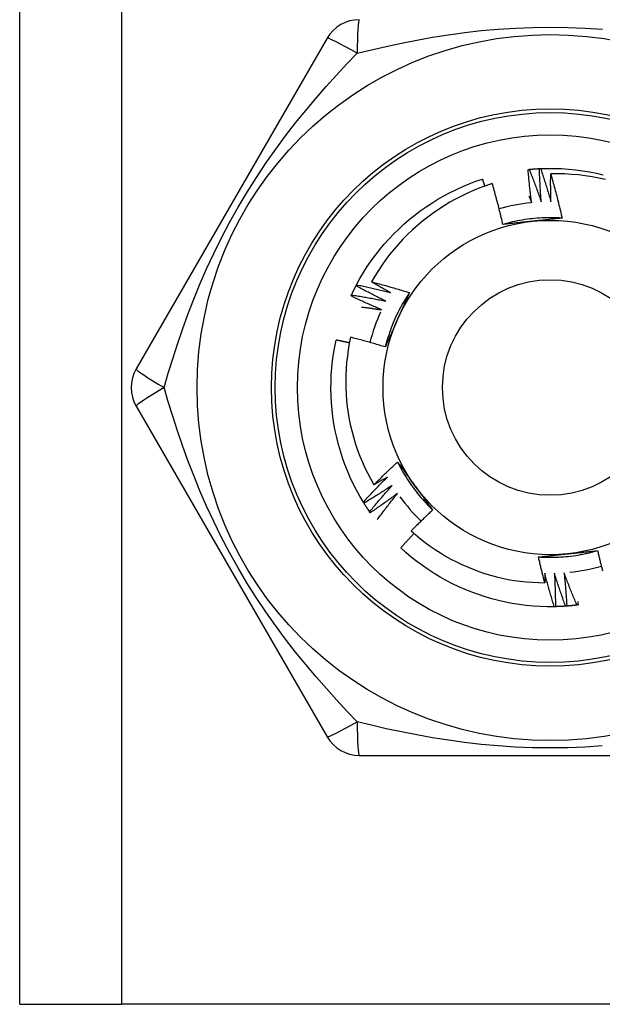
# Model space of a CAD drawing. Header units: inches. Extents: x 6 to 188, y 10 to 101.
# Tile 45 of 140: x 39.69 to 39.999, y 27.405 to 27.926. Entities that reach past the tile are written whole.
import ezdxf

# ---------------------------------------------------------------- set-up
doc = ezdxf.new("R2010")
doc.units = ezdxf.units.IN
doc.header["$MEASUREMENT"] = 0
doc.layers.add('Visible Edges(ANSI)', color=7, linetype='Continuous', lineweight=25)
doc.layers.add('Visible Tangent Edges(ANSI)', color=7, linetype='Continuous', lineweight=25)

msp = doc.modelspace()

# ---------------------------------------------------------------- linework, layer by layer
at = {"layer": 'Visible Edges(ANSI)'}
for p, q in [((39.69045, 27.40479), (39.69045, 72.34967)), ((39.85325, 27.9166), (39.7521, 27.7414)), ((39.86858, 27.78548), (39.86886, 27.78601)), ((39.7521, 27.72172), (39.85325, 27.54652)), ((39.87279, 27.67029), (39.87247, 27.6708)), ((39.8761, 27.66525), (39.87576, 27.66575)), ((39.97418, 27.61545), (39.97357, 27.61544)), ((39.8703, 27.53668), (40.0726, 27.53668)), ((39.69045, 27.40479), (39.7443, 27.40479)), ((40.1986, 27.40479), (39.7443, 27.40479))]:
    msp.add_line(p, q, dxfattribs=at)
at = {"layer": 'Visible Edges(ANSI)', "flags": 128}
for points in [[(39.95969, 27.84711), (39.95972, 27.84711), (39.95974, 27.84711), (39.95977, 27.84711), (39.95979, 27.84712), (39.95982, 27.84712), (39.95984, 27.84712), (39.95987, 27.84712), (39.95989, 27.84713), (39.95992, 27.84713), (39.95994, 27.84713), (39.95997, 27.84713), (39.95999, 27.84714), (39.96002, 27.84714), (39.96004, 27.84714), (39.96007, 27.84714), (39.96009, 27.84715), (39.96012, 27.84715), (39.96014, 27.84715), (39.96017, 27.84715), (39.96019, 27.84716), (39.96022, 27.84716), (39.96024, 27.84716), (39.96027, 27.84716), (39.96029, 27.84717)], [(39.96159, 27.82949), (39.9615, 27.83023), (39.9614, 27.83096), (39.96131, 27.83169), (39.96122, 27.83242), (39.96113, 27.83315), (39.96104, 27.83389), (39.96095, 27.83462), (39.96087, 27.83535), (39.96078, 27.83609), (39.9607, 27.83682), (39.96062, 27.83755), (39.96054, 27.83829), (39.96046, 27.83902), (39.96038, 27.83975), (39.96031, 27.84049), (39.96023, 27.84122), (39.96016, 27.84196), (39.96009, 27.84269), (39.96002, 27.84343), (39.95995, 27.84416), (39.95989, 27.8449), (39.95982, 27.84563), (39.95976, 27.84637), (39.95969, 27.84711)], [(39.96029, 27.84717), (39.96052, 27.84719), (39.96074, 27.84721), (39.96097, 27.84723), (39.96119, 27.84725), (39.96142, 27.84727), (39.96165, 27.84729), (39.96187, 27.84731), (39.9621, 27.84733), (39.96232, 27.84734), (39.96255, 27.84736), (39.96277, 27.84738), (39.963, 27.84739), (39.96322, 27.84741), (39.96345, 27.84743), (39.96367, 27.84744), (39.9639, 27.84746), (39.96413, 27.84747), (39.96435, 27.84749), (39.96458, 27.8475), (39.9648, 27.84751), (39.96503, 27.84753), (39.96525, 27.84754), (39.96548, 27.84755), (39.96571, 27.84756)], [(39.96029, 27.84717), (39.96058, 27.84645), (39.96086, 27.84574), (39.96114, 27.84502), (39.96142, 27.84431), (39.96169, 27.84359), (39.96197, 27.84287), (39.96224, 27.84216), (39.96251, 27.84144), (39.96279, 27.84072), (39.96306, 27.84), (39.96332, 27.83928), (39.96359, 27.83856), (39.96386, 27.83784), (39.96412, 27.83712), (39.96439, 27.8364), (39.96465, 27.83567), (39.96491, 27.83495), (39.96517, 27.83423), (39.96542, 27.8335), (39.96568, 27.83278), (39.96593, 27.83205), (39.96619, 27.83133), (39.96644, 27.8306), (39.96669, 27.82987)], [(39.96571, 27.84756), (39.96573, 27.84756), (39.96576, 27.84756), (39.96578, 27.84756), (39.96581, 27.84757), (39.96583, 27.84757), (39.96586, 27.84757), (39.96588, 27.84757), (39.96591, 27.84757), (39.96593, 27.84757), (39.96596, 27.84757), (39.96598, 27.84757), (39.96601, 27.84758), (39.96603, 27.84758), (39.96606, 27.84758), (39.96608, 27.84758), (39.96611, 27.84758), (39.96613, 27.84758), (39.96616, 27.84758), (39.96618, 27.84758), (39.96621, 27.84758), (39.96623, 27.84759), (39.96626, 27.84759), (39.96628, 27.84759), (39.96631, 27.84759)], [(39.96669, 27.82987), (39.96663, 27.83061), (39.96658, 27.83134), (39.96652, 27.83208), (39.96647, 27.83282), (39.96642, 27.83355), (39.96637, 27.83429), (39.96632, 27.83502), (39.96627, 27.83576), (39.96622, 27.8365), (39.96618, 27.83723), (39.96614, 27.83797), (39.96609, 27.83871), (39.96605, 27.83945), (39.96602, 27.84018), (39.96598, 27.84092), (39.96594, 27.84166), (39.96591, 27.84239), (39.96587, 27.84313), (39.96584, 27.84387), (39.96581, 27.84461), (39.96578, 27.84535), (39.96576, 27.84608), (39.96573, 27.84682), (39.96571, 27.84756)], [(39.96631, 27.84759), (39.97003, 27.84769), (39.97375, 27.84768), (39.97747, 27.84755), (39.98118, 27.84729), (39.98488, 27.84692), (39.98857, 27.84643), (39.99224, 27.84583), (39.99589, 27.8451), (39.99951, 27.84426)], [(39.96631, 27.84759), (39.96655, 27.84686), (39.9668, 27.84613), (39.96704, 27.8454), (39.96728, 27.84468), (39.96752, 27.84395), (39.96776, 27.84322), (39.96799, 27.84248), (39.96823, 27.84175), (39.96846, 27.84102), (39.9687, 27.84029), (39.96893, 27.83956), (39.96916, 27.83882), (39.96938, 27.83809), (39.96961, 27.83736), (39.96984, 27.83662), (39.97006, 27.83589), (39.97028, 27.83515), (39.9705, 27.83441), (39.97072, 27.83368), (39.97094, 27.83294), (39.97116, 27.8322), (39.97137, 27.83146), (39.97159, 27.83073), (39.9718, 27.82999)], [(39.86886, 27.78601), (39.87066, 27.78927), (39.87256, 27.79247), (39.87456, 27.79561), (39.87666, 27.79868), (39.87886, 27.80168), (39.88115, 27.80461), (39.88354, 27.80746), (39.88601, 27.81024), (39.88858, 27.81293), (39.89123, 27.81555), (39.89396, 27.81807), (39.89677, 27.82051), (39.89966, 27.82286), (39.90262, 27.82511), (39.90565, 27.82726), (39.90875, 27.82932), (39.91191, 27.83128), (39.91513, 27.83314), (39.91842, 27.83489), (39.92175, 27.83653), (39.92514, 27.83807), (39.92857, 27.8395), (39.93205, 27.84082), (39.93557, 27.84202)], [(39.93683, 27.8383), (39.93678, 27.83845), (39.93673, 27.83861), (39.93668, 27.83876), (39.93663, 27.83892), (39.93657, 27.83907), (39.93652, 27.83923), (39.93647, 27.83938), (39.93642, 27.83954), (39.93636, 27.8397), (39.93631, 27.83985), (39.93626, 27.84001), (39.93621, 27.84016), (39.93615, 27.84032), (39.9361, 27.84047), (39.93605, 27.84063), (39.936, 27.84078), (39.93594, 27.84094), (39.93589, 27.84109), (39.93584, 27.84125), (39.93578, 27.8414), (39.93573, 27.84156), (39.93568, 27.84171), (39.93563, 27.84187), (39.93557, 27.84202)], [(39.9718, 27.82999), (39.97178, 27.8306), (39.97177, 27.83122), (39.97175, 27.83183), (39.97174, 27.83245), (39.97173, 27.83306), (39.97172, 27.83368), (39.97171, 27.83429), (39.9717, 27.83491), (39.97169, 27.83552), (39.97168, 27.83614), (39.97168, 27.83676), (39.97167, 27.83737), (39.97167, 27.83799), (39.97166, 27.8386), (39.97166, 27.83922), (39.97166, 27.83983), (39.97166, 27.84045), (39.97166, 27.84106), (39.97166, 27.84168), (39.97167, 27.8423), (39.97167, 27.84291), (39.97168, 27.84353), (39.97168, 27.84414), (39.97169, 27.84476)], [(40.00073, 27.84174), (39.99716, 27.84253), (39.99357, 27.84319), (39.98995, 27.84375), (39.98632, 27.84419), (39.98268, 27.84451), (39.97902, 27.84471), (39.97536, 27.84479), (39.97169, 27.84476)], [(39.97169, 27.84476), (39.97197, 27.84379), (39.97224, 27.84282), (39.97252, 27.84185), (39.97279, 27.84088), (39.97306, 27.83991), (39.97332, 27.83893), (39.97358, 27.83796), (39.97385, 27.83699), (39.9741, 27.83601), (39.97436, 27.83504), (39.97461, 27.83406), (39.97487, 27.83309), (39.97511, 27.83211), (39.97536, 27.83113), (39.9756, 27.83015), (39.97585, 27.82917), (39.97608, 27.82819), (39.97632, 27.82721), (39.97655, 27.82623), (39.97679, 27.82525), (39.97701, 27.82427), (39.97724, 27.82328), (39.97746, 27.8223), (39.97768, 27.82132)], [(39.94074, 27.8396), (39.9374, 27.83849), (39.93409, 27.83728), (39.93082, 27.83596), (39.92759, 27.83454), (39.92441, 27.83302), (39.92128, 27.8314), (39.91821, 27.82968), (39.9152, 27.82787), (39.91225, 27.82597), (39.90935, 27.82398), (39.90653, 27.82189), (39.90377, 27.81971), (39.90107, 27.81745), (39.89845, 27.8151), (39.8959, 27.81267), (39.89343, 27.81015), (39.89104, 27.80756), (39.88874, 27.8049), (39.88652, 27.80217), (39.8844, 27.79937), (39.88236, 27.7965), (39.88042, 27.79357), (39.87857, 27.79059), (39.87682, 27.78754)], [(39.94637, 27.81797), (39.94616, 27.81887), (39.94595, 27.81978), (39.94573, 27.82069), (39.94552, 27.8216), (39.9453, 27.8225), (39.94508, 27.82341), (39.94486, 27.82431), (39.94463, 27.82522), (39.94441, 27.82612), (39.94418, 27.82703), (39.94395, 27.82793), (39.94371, 27.82883), (39.94348, 27.82973), (39.94324, 27.83063), (39.943, 27.83153), (39.94276, 27.83243), (39.94251, 27.83333), (39.94227, 27.83423), (39.94202, 27.83513), (39.94176, 27.83602), (39.94151, 27.83692), (39.94125, 27.83781), (39.941, 27.83871), (39.94074, 27.8396)], [(39.96016, 27.83301), (39.96022, 27.83286), (39.96028, 27.83271), (39.96034, 27.83257), (39.9604, 27.83242), (39.96046, 27.83228), (39.96052, 27.83213), (39.96058, 27.83198), (39.96064, 27.83184), (39.9607, 27.83169), (39.96076, 27.83155), (39.96082, 27.8314), (39.96088, 27.83125), (39.96094, 27.83111), (39.961, 27.83096), (39.96106, 27.83081), (39.96112, 27.83067), (39.96118, 27.83052), (39.96124, 27.83037), (39.9613, 27.83023), (39.96136, 27.83008), (39.96142, 27.82993), (39.96148, 27.82979), (39.96154, 27.82964), (39.96159, 27.82949)], [(39.97768, 27.82131), (39.97637, 27.82139), (39.97505, 27.82145), (39.97373, 27.82149), (39.97241, 27.82152), (39.97109, 27.82152), (39.96977, 27.8215), (39.96846, 27.82147), (39.96714, 27.82142), (39.96582, 27.82134), (39.9645, 27.82125), (39.96319, 27.82114), (39.96188, 27.82101), (39.96057, 27.82086), (39.95926, 27.82069), (39.95795, 27.8205), (39.95665, 27.8203), (39.95535, 27.82007), (39.95405, 27.81983), (39.95276, 27.81956), (39.95147, 27.81928), (39.95019, 27.81898), (39.94891, 27.81866), (39.94764, 27.81832), (39.94637, 27.81797)], [(39.97768, 27.82132), (39.97704, 27.82125), (39.9764, 27.82117), (39.97576, 27.8211), (39.97512, 27.82103), (39.97447, 27.82096), (39.97383, 27.82089), (39.97319, 27.82082), (39.97255, 27.82076), (39.9719, 27.82069), (39.97126, 27.82062), (39.97061, 27.82055), (39.96997, 27.82048), (39.96932, 27.82041), (39.96868, 27.82034), (39.96803, 27.82027), (39.96738, 27.82021), (39.96674, 27.82014), (39.96609, 27.82007), (39.96544, 27.82), (39.96479, 27.81993), (39.96414, 27.81986), (39.96349, 27.8198), (39.96284, 27.81973), (39.96219, 27.81966)], [(39.96219, 27.81966), (39.96152, 27.81959), (39.96086, 27.81952), (39.9602, 27.81945), (39.95953, 27.81938), (39.95887, 27.81931), (39.95821, 27.81924), (39.95755, 27.81917), (39.95689, 27.8191), (39.95623, 27.81903), (39.95557, 27.81896), (39.95491, 27.81889), (39.95425, 27.81882), (39.95359, 27.81875), (39.95293, 27.81868), (39.95227, 27.81861), (39.95162, 27.81854), (39.95096, 27.81847), (39.9503, 27.8184), (39.94965, 27.81833), (39.94899, 27.81825), (39.94833, 27.81818), (39.94768, 27.81811), (39.94702, 27.81804), (39.94637, 27.81797)], [(39.86618, 27.78062), (39.86627, 27.78082), (39.86637, 27.78103), (39.86646, 27.78123), (39.86656, 27.78143), (39.86666, 27.78164), (39.86676, 27.78184), (39.86685, 27.78205), (39.86695, 27.78225), (39.86705, 27.78245), (39.86715, 27.78266), (39.86725, 27.78286), (39.86735, 27.78306), (39.86745, 27.78327), (39.86755, 27.78347), (39.86765, 27.78367), (39.86775, 27.78387), (39.86786, 27.78407), (39.86796, 27.78428), (39.86806, 27.78448), (39.86816, 27.78468), (39.86827, 27.78488), (39.86837, 27.78508), (39.86848, 27.78528), (39.86858, 27.78548)], [(39.88432, 27.77735), (39.88366, 27.77768), (39.883, 27.778), (39.88233, 27.77833), (39.88167, 27.77865), (39.88101, 27.77898), (39.88035, 27.77931), (39.87969, 27.77965), (39.87903, 27.77998), (39.87838, 27.78031), (39.87772, 27.78065), (39.87706, 27.78098), (39.87641, 27.78132), (39.87575, 27.78166), (39.8751, 27.782), (39.87444, 27.78234), (39.87379, 27.78269), (39.87313, 27.78303), (39.87248, 27.78338), (39.87183, 27.78373), (39.87118, 27.78407), (39.87053, 27.78442), (39.86988, 27.78477), (39.86923, 27.78513), (39.86858, 27.78548)], [(39.86886, 27.78601), (39.86961, 27.78586), (39.87037, 27.7857), (39.87112, 27.78554), (39.87187, 27.78537), (39.87262, 27.78521), (39.87337, 27.78504), (39.87412, 27.78488), (39.87487, 27.78471), (39.87562, 27.78454), (39.87636, 27.78437), (39.87711, 27.78419), (39.87786, 27.78402), (39.87861, 27.78384), (39.87936, 27.78367), (39.8801, 27.78349), (39.88085, 27.78331), (39.8816, 27.78313), (39.88234, 27.78294), (39.88309, 27.78276), (39.88384, 27.78257), (39.88458, 27.78238), (39.88533, 27.7822), (39.88607, 27.78201), (39.88682, 27.78181)], [(39.87682, 27.78754), (39.87766, 27.78732), (39.8785, 27.7871), (39.87934, 27.78688), (39.88018, 27.78666), (39.88102, 27.78644), (39.88185, 27.78621), (39.88269, 27.78599), (39.88353, 27.78576), (39.88436, 27.78553), (39.8852, 27.78529), (39.88603, 27.78506), (39.88687, 27.78482), (39.8877, 27.78458), (39.88853, 27.78434), (39.88936, 27.7841), (39.8902, 27.78386), (39.89103, 27.78361), (39.89186, 27.78336), (39.89269, 27.78311), (39.89352, 27.78286), (39.89435, 27.78261), (39.89518, 27.78236), (39.89601, 27.7821), (39.89684, 27.78184)], [(39.88682, 27.78181), (39.8864, 27.78205), (39.88598, 27.78228), (39.88556, 27.78251), (39.88514, 27.78275), (39.88472, 27.78298), (39.8843, 27.78322), (39.88388, 27.78345), (39.88347, 27.78369), (39.88305, 27.78392), (39.88263, 27.78416), (39.88221, 27.7844), (39.8818, 27.78464), (39.88138, 27.78488), (39.88097, 27.78512), (39.88055, 27.78536), (39.88014, 27.7856), (39.87972, 27.78584), (39.87931, 27.78608), (39.87889, 27.78632), (39.87848, 27.78656), (39.87806, 27.78681), (39.87765, 27.78705), (39.87724, 27.78729), (39.87682, 27.78754)], [(39.86592, 27.78007), (39.86593, 27.78009), (39.86594, 27.78011), (39.86595, 27.78014), (39.86596, 27.78016), (39.86597, 27.78018), (39.86598, 27.78021), (39.866, 27.78023), (39.86601, 27.78025), (39.86602, 27.78027), (39.86603, 27.7803), (39.86604, 27.78032), (39.86605, 27.78034), (39.86606, 27.78037), (39.86607, 27.78039), (39.86608, 27.78041), (39.86609, 27.78043), (39.8661, 27.78046), (39.86611, 27.78048), (39.86612, 27.7805), (39.86613, 27.78053), (39.86614, 27.78055), (39.86615, 27.78057), (39.86616, 27.78059), (39.86618, 27.78062)], [(39.88206, 27.77277), (39.88138, 27.77306), (39.88071, 27.77335), (39.88003, 27.77364), (39.87935, 27.77393), (39.87867, 27.77423), (39.878, 27.77452), (39.87732, 27.77482), (39.87665, 27.77512), (39.87597, 27.77542), (39.8753, 27.77572), (39.87462, 27.77602), (39.87395, 27.77632), (39.87328, 27.77663), (39.87261, 27.77693), (39.87194, 27.77724), (39.87127, 27.77755), (39.8706, 27.77786), (39.86993, 27.77817), (39.86926, 27.77848), (39.86859, 27.7788), (39.86792, 27.77911), (39.86725, 27.77943), (39.86659, 27.77975), (39.86592, 27.78007)], [(39.86618, 27.78062), (39.86693, 27.7805), (39.86769, 27.78038), (39.86845, 27.78025), (39.86921, 27.78013), (39.86997, 27.78001), (39.87072, 27.77988), (39.87148, 27.77975), (39.87224, 27.77962), (39.87299, 27.77949), (39.87375, 27.77936), (39.87451, 27.77923), (39.87526, 27.77909), (39.87602, 27.77895), (39.87678, 27.77882), (39.87753, 27.77868), (39.87829, 27.77853), (39.87904, 27.77839), (39.8798, 27.77825), (39.88055, 27.7781), (39.88131, 27.77796), (39.88206, 27.77781), (39.88281, 27.77766), (39.88357, 27.77751), (39.88432, 27.77735)], [(39.89684, 27.78184), (39.89611, 27.78074), (39.8954, 27.77963), (39.89471, 27.7785), (39.89403, 27.77737), (39.89336, 27.77623), (39.89272, 27.77508), (39.89209, 27.77392), (39.89148, 27.77275), (39.89088, 27.77158), (39.8903, 27.77039), (39.88974, 27.7692), (39.8892, 27.768), (39.88867, 27.76679), (39.88816, 27.76557), (39.88767, 27.76434), (39.8872, 27.76311), (39.88675, 27.76187), (39.88631, 27.76063), (39.88589, 27.75938), (39.88549, 27.75812), (39.88511, 27.75686), (39.88475, 27.75559), (39.8844, 27.75432), (39.88408, 27.75304)], [(39.89684, 27.78184), (39.89658, 27.78125), (39.89632, 27.78066), (39.89606, 27.78007), (39.8958, 27.77947), (39.89554, 27.77888), (39.89528, 27.77829), (39.89501, 27.7777), (39.89475, 27.77711), (39.89449, 27.77652), (39.89423, 27.77592), (39.89397, 27.77533), (39.8937, 27.77474), (39.89344, 27.77415), (39.89318, 27.77355), (39.89291, 27.77296), (39.89265, 27.77236), (39.89238, 27.77177), (39.89212, 27.77117), (39.89185, 27.77058), (39.89159, 27.76998), (39.89132, 27.76939), (39.89106, 27.76879), (39.89079, 27.76819), (39.89052, 27.76759)], [(39.87147, 27.77422), (39.87192, 27.77416), (39.87236, 27.77411), (39.8728, 27.77405), (39.87324, 27.77399), (39.87368, 27.77394), (39.87412, 27.77388), (39.87457, 27.77382), (39.87501, 27.77376), (39.87545, 27.77371), (39.87589, 27.77365), (39.87633, 27.77359), (39.87677, 27.77353), (39.87721, 27.77347), (39.87765, 27.77341), (39.8781, 27.77334), (39.87854, 27.77328), (39.87898, 27.77322), (39.87942, 27.77316), (39.87986, 27.77309), (39.8803, 27.77303), (39.88074, 27.77297), (39.88118, 27.7729), (39.88162, 27.77283), (39.88206, 27.77277)], [(39.89052, 27.76759), (39.89025, 27.76698), (39.88998, 27.76637), (39.88971, 27.76576), (39.88944, 27.76515), (39.88917, 27.76454), (39.8889, 27.76393), (39.88863, 27.76333), (39.88836, 27.76272), (39.88809, 27.76211), (39.88782, 27.76151), (39.88755, 27.7609), (39.88728, 27.76029), (39.88701, 27.75969), (39.88674, 27.75908), (39.88648, 27.75848), (39.88621, 27.75787), (39.88594, 27.75727), (39.88567, 27.75667), (39.88541, 27.75606), (39.88514, 27.75546), (39.88487, 27.75485), (39.88461, 27.75425), (39.88434, 27.75365), (39.88408, 27.75304)], [(39.86571, 27.75819), (39.86503, 27.75489), (39.86445, 27.75157), (39.86398, 27.74823), (39.86361, 27.74487), (39.86335, 27.74151), (39.86319, 27.73813), (39.86313, 27.73475), (39.86318, 27.73136), (39.86334, 27.72798), (39.8636, 27.72462), (39.86397, 27.72126), (39.86444, 27.71792), (39.86502, 27.7146), (39.8657, 27.7113), (39.86648, 27.70802), (39.86736, 27.70477), (39.86835, 27.70154), (39.86944, 27.69834), (39.87063, 27.69518), (39.87192, 27.69205), (39.87331, 27.68896), (39.87479, 27.68593), (39.87637, 27.68294), (39.87804, 27.68001)], [(39.88408, 27.75304), (39.88332, 27.75328), (39.88256, 27.75351), (39.8818, 27.75374), (39.88103, 27.75397), (39.88027, 27.75419), (39.87951, 27.75442), (39.87875, 27.75464), (39.87798, 27.75487), (39.87722, 27.75509), (39.87645, 27.7553), (39.87569, 27.75552), (39.87492, 27.75574), (39.87416, 27.75595), (39.87339, 27.75616), (39.87263, 27.75637), (39.87186, 27.75658), (39.87109, 27.75679), (39.87032, 27.757), (39.86956, 27.7572), (39.86879, 27.7574), (39.86802, 27.7576), (39.86725, 27.7578), (39.86648, 27.758), (39.86571, 27.75819)], [(39.87247, 27.6708), (39.87057, 27.674), (39.86878, 27.67726), (39.86709, 27.68058), (39.86552, 27.68395), (39.86405, 27.68736), (39.86268, 27.69083), (39.86144, 27.69433), (39.8603, 27.69787), (39.85928, 27.70145), (39.85837, 27.70506), (39.85758, 27.70869), (39.85691, 27.71235), (39.85635, 27.71603), (39.85591, 27.71972), (39.85559, 27.72343), (39.85539, 27.72714), (39.85531, 27.73086), (39.85535, 27.73458), (39.8555, 27.7383), (39.85578, 27.74201), (39.85617, 27.74571), (39.85668, 27.74939), (39.85731, 27.75306), (39.85806, 27.7567)], [(39.86509, 27.7552), (39.8648, 27.75527), (39.86451, 27.75533), (39.86421, 27.7554), (39.86392, 27.75546), (39.86363, 27.75553), (39.86334, 27.75559), (39.86304, 27.75566), (39.86275, 27.75572), (39.86246, 27.75578), (39.86216, 27.75585), (39.86187, 27.75591), (39.86158, 27.75597), (39.86129, 27.75603), (39.86099, 27.7561), (39.8607, 27.75616), (39.86041, 27.75622), (39.86011, 27.75628), (39.85982, 27.75634), (39.85953, 27.7564), (39.85923, 27.75646), (39.85894, 27.75652), (39.85865, 27.75658), (39.85835, 27.75664), (39.85806, 27.7567)], [(39.87804, 27.68001), (39.87855, 27.68053), (39.87906, 27.68104), (39.87958, 27.68155), (39.88009, 27.68206), (39.88061, 27.68257), (39.88113, 27.68308), (39.88165, 27.68359), (39.88216, 27.6841), (39.88268, 27.6846), (39.88321, 27.68511), (39.88373, 27.68561), (39.88425, 27.68612), (39.88477, 27.68662), (39.8853, 27.68712), (39.88583, 27.68762), (39.88635, 27.68812), (39.88688, 27.68862), (39.88741, 27.68912), (39.88794, 27.68961), (39.88847, 27.69011), (39.889, 27.69061), (39.88953, 27.6911), (39.89007, 27.69159), (39.8906, 27.69208)], [(39.8906, 27.69208), (39.89098, 27.69156), (39.89136, 27.69104), (39.89175, 27.69052), (39.89213, 27.69), (39.89251, 27.68948), (39.89289, 27.68896), (39.89327, 27.68844), (39.89365, 27.68791), (39.89404, 27.68739), (39.89442, 27.68687), (39.8948, 27.68634), (39.89518, 27.68582), (39.89556, 27.6853), (39.89595, 27.68477), (39.89633, 27.68425), (39.89671, 27.68372), (39.89709, 27.68319), (39.89748, 27.68267), (39.89786, 27.68214), (39.89824, 27.68161), (39.89863, 27.68108), (39.89901, 27.68055), (39.8994, 27.68002), (39.89978, 27.67949)], [(39.89061, 27.69209), (39.89119, 27.69091), (39.8918, 27.68973), (39.89242, 27.68857), (39.89306, 27.68742), (39.89372, 27.68627), (39.89439, 27.68514), (39.89508, 27.68401), (39.89579, 27.6829), (39.89651, 27.6818), (39.89725, 27.6807), (39.898, 27.67962), (39.89877, 27.67855), (39.89955, 27.67749), (39.90035, 27.67644), (39.90117, 27.6754), (39.902, 27.67438), (39.90284, 27.67336), (39.9037, 27.67236), (39.90458, 27.67138), (39.90547, 27.6704), (39.90637, 27.66944), (39.90729, 27.66849), (39.90822, 27.66756), (39.90916, 27.66664)], [(39.87247, 27.6708), (39.87299, 27.67137), (39.8735, 27.67193), (39.87402, 27.6725), (39.87455, 27.67306), (39.87507, 27.67363), (39.87559, 27.67419), (39.87612, 27.67475), (39.87664, 27.67531), (39.87717, 27.67587), (39.8777, 27.67643), (39.87822, 27.67698), (39.87875, 27.67754), (39.87928, 27.6781), (39.87982, 27.67865), (39.88035, 27.6792), (39.88088, 27.67976), (39.88142, 27.68031), (39.88196, 27.68086), (39.88249, 27.68141), (39.88303, 27.68196), (39.88357, 27.6825), (39.88411, 27.68305), (39.88466, 27.68359), (39.8852, 27.68414)], [(39.88778, 27.67973), (39.88716, 27.67932), (39.88655, 27.67891), (39.88593, 27.67851), (39.88531, 27.6781), (39.88469, 27.6777), (39.88407, 27.6773), (39.88345, 27.6769), (39.88283, 27.6765), (39.88221, 27.6761), (39.88159, 27.67571), (39.88096, 27.67531), (39.88034, 27.67492), (39.87971, 27.67453), (39.87909, 27.67414), (39.87846, 27.67374), (39.87783, 27.67336), (39.87721, 27.67297), (39.87658, 27.67258), (39.87595, 27.6722), (39.87532, 27.67181), (39.87468, 27.67143), (39.87405, 27.67105), (39.87342, 27.67067), (39.87279, 27.67029)], [(39.87576, 27.66575), (39.87624, 27.66634), (39.87673, 27.66693), (39.87722, 27.66752), (39.87771, 27.66811), (39.8782, 27.6687), (39.8787, 27.66929), (39.87919, 27.66988), (39.87969, 27.67046), (39.88019, 27.67105), (39.88068, 27.67164), (39.88118, 27.67222), (39.88168, 27.6728), (39.88218, 27.67338), (39.88269, 27.67397), (39.88319, 27.67455), (39.8837, 27.67513), (39.8842, 27.6757), (39.88471, 27.67628), (39.88522, 27.67686), (39.88573, 27.67743), (39.88624, 27.67801), (39.88675, 27.67858), (39.88726, 27.67915), (39.88778, 27.67973)], [(39.8852, 27.68414), (39.8849, 27.68396), (39.88461, 27.68379), (39.88431, 27.68361), (39.88401, 27.68344), (39.88371, 27.68327), (39.88342, 27.68309), (39.88312, 27.68292), (39.88282, 27.68275), (39.88252, 27.68257), (39.88223, 27.6824), (39.88193, 27.68223), (39.88163, 27.68206), (39.88133, 27.68188), (39.88103, 27.68171), (39.88073, 27.68154), (39.88044, 27.68137), (39.88014, 27.6812), (39.87984, 27.68103), (39.87954, 27.68086), (39.87924, 27.68069), (39.87894, 27.68052), (39.87864, 27.68035), (39.87834, 27.68018), (39.87804, 27.68001)], [(39.89978, 27.67949), (39.90018, 27.67895), (39.90057, 27.67841), (39.90096, 27.67787), (39.90135, 27.67733), (39.90174, 27.67679), (39.90214, 27.67626), (39.90253, 27.67572), (39.90292, 27.67518), (39.90331, 27.67464), (39.9037, 27.67411), (39.90409, 27.67357), (39.90448, 27.67304), (39.90487, 27.6725), (39.90526, 27.67197), (39.90565, 27.67143), (39.90604, 27.6709), (39.90643, 27.67036), (39.90682, 27.66983), (39.90721, 27.6693), (39.9076, 27.66876), (39.90799, 27.66823), (39.90838, 27.6677), (39.90877, 27.66717), (39.90916, 27.66664)], [(39.89058, 27.67545), (39.88999, 27.67501), (39.88939, 27.67458), (39.8888, 27.67414), (39.8882, 27.67371), (39.8876, 27.67327), (39.88701, 27.67284), (39.88641, 27.67241), (39.88581, 27.67198), (39.88521, 27.67155), (39.88461, 27.67112), (39.884, 27.67069), (39.8834, 27.67027), (39.8828, 27.66984), (39.88219, 27.66942), (39.88159, 27.669), (39.88098, 27.66858), (39.88037, 27.66816), (39.87977, 27.66774), (39.87916, 27.66732), (39.87855, 27.6669), (39.87794, 27.66649), (39.87732, 27.66607), (39.87671, 27.66566), (39.8761, 27.66525)], [(39.87982, 27.66157), (39.88025, 27.66215), (39.88069, 27.66274), (39.88113, 27.66333), (39.88157, 27.66391), (39.88201, 27.6645), (39.88245, 27.66508), (39.88289, 27.66566), (39.88333, 27.66624), (39.88378, 27.66683), (39.88422, 27.66741), (39.88467, 27.66799), (39.88512, 27.66857), (39.88557, 27.66914), (39.88602, 27.66972), (39.88647, 27.6703), (39.88692, 27.67087), (39.88738, 27.67145), (39.88783, 27.67202), (39.88829, 27.6726), (39.88874, 27.67317), (39.8892, 27.67374), (39.88966, 27.67431), (39.89012, 27.67488), (39.89058, 27.67545)], [(39.87576, 27.66575), (39.87563, 27.66593), (39.8755, 27.66612), (39.87537, 27.66631), (39.87525, 27.66649), (39.87512, 27.66668), (39.87499, 27.66687), (39.87487, 27.66706), (39.87474, 27.66724), (39.87462, 27.66743), (39.87449, 27.66762), (39.87437, 27.66781), (39.87424, 27.668), (39.87412, 27.66819), (39.874, 27.66838), (39.87387, 27.66857), (39.87375, 27.66876), (39.87363, 27.66895), (39.87351, 27.66914), (39.87339, 27.66933), (39.87327, 27.66952), (39.87314, 27.66971), (39.87302, 27.6699), (39.8729, 27.6701), (39.87279, 27.67029)], [(39.90916, 27.66664), (39.90868, 27.66619), (39.9082, 27.66574), (39.90772, 27.66529), (39.90724, 27.66484), (39.90676, 27.66439), (39.90628, 27.66393), (39.9058, 27.66348), (39.90532, 27.66303), (39.90485, 27.66257), (39.90437, 27.66212), (39.9039, 27.66166), (39.90343, 27.6612), (39.90295, 27.66074), (39.90248, 27.66028), (39.90201, 27.65982), (39.90154, 27.65936), (39.90107, 27.6589), (39.9006, 27.65844), (39.90014, 27.65798), (39.89967, 27.65751), (39.8992, 27.65705), (39.89874, 27.65658), (39.89827, 27.65611), (39.89781, 27.65565)], [(39.89934, 27.65428), (39.89904, 27.65396), (39.89874, 27.65365), (39.89844, 27.65333), (39.89814, 27.65302), (39.89784, 27.6527), (39.89754, 27.65238), (39.89724, 27.65207), (39.89695, 27.65175), (39.89665, 27.65143), (39.89635, 27.65111), (39.89606, 27.65079), (39.89576, 27.65047), (39.89547, 27.65016), (39.89517, 27.64984), (39.89488, 27.64952), (39.89458, 27.6492), (39.89429, 27.64887), (39.894, 27.64855), (39.8937, 27.64823), (39.89341, 27.64791), (39.89312, 27.64759), (39.89282, 27.64726), (39.89253, 27.64694), (39.89224, 27.64662)], [(39.89781, 27.65565), (39.90023, 27.6535), (39.90272, 27.65143), (39.90526, 27.64944), (39.90787, 27.64753), (39.91053, 27.64569), (39.91325, 27.64395), (39.91601, 27.64228), (39.91884, 27.6407), (39.92171, 27.63921), (39.92462, 27.6378), (39.92759, 27.63649), (39.93059, 27.63527), (39.93363, 27.63414), (39.93669, 27.6331), (39.93979, 27.63217), (39.94291, 27.63133), (39.94605, 27.63059), (39.94921, 27.62994), (39.9524, 27.6294), (39.9556, 27.62895), (39.95881, 27.6286), (39.96204, 27.62836), (39.96527, 27.62821), (39.96851, 27.62817)], [(39.97357, 27.61544), (39.96985, 27.61543), (39.96613, 27.61554), (39.96242, 27.61577), (39.95872, 27.61612), (39.95503, 27.61659), (39.95135, 27.61717), (39.9477, 27.61787), (39.94407, 27.61869), (39.94047, 27.61963), (39.9369, 27.62068), (39.93337, 27.62184), (39.92987, 27.62312), (39.92642, 27.6245), (39.92302, 27.626), (39.91966, 27.6276), (39.91636, 27.62932), (39.91311, 27.63113), (39.90992, 27.63305), (39.9068, 27.63507), (39.90374, 27.63719), (39.90076, 27.63941), (39.89784, 27.64172), (39.895, 27.64413), (39.89224, 27.64662)], [(39.96521, 27.64181), (39.96653, 27.64173), (39.96785, 27.64167), (39.96917, 27.64163), (39.97048, 27.64161), (39.9718, 27.6416), (39.97312, 27.64162), (39.97444, 27.64165), (39.97576, 27.64171), (39.97708, 27.64178), (39.97839, 27.64187), (39.97971, 27.64198), (39.98102, 27.64211), (39.98233, 27.64226), (39.98364, 27.64243), (39.98494, 27.64262), (39.98625, 27.64282), (39.98755, 27.64305), (39.98884, 27.64329), (39.99014, 27.64356), (39.99142, 27.64384), (39.99271, 27.64414), (39.99399, 27.64446), (39.99526, 27.6448), (39.99653, 27.64516)], [(39.96521, 27.64181), (39.96585, 27.64188), (39.9665, 27.64195), (39.96714, 27.64202), (39.96778, 27.64209), (39.96842, 27.64216), (39.96906, 27.64223), (39.96971, 27.6423), (39.97035, 27.64237), (39.97099, 27.64244), (39.97164, 27.6425), (39.97228, 27.64257), (39.97293, 27.64264), (39.97357, 27.64271), (39.97422, 27.64278), (39.97487, 27.64285), (39.97551, 27.64292), (39.97616, 27.64298), (39.97681, 27.64305), (39.97746, 27.64312), (39.9781, 27.64319), (39.97875, 27.64326), (39.9794, 27.64333), (39.98006, 27.6434), (39.98071, 27.64346)], [(39.98071, 27.64346), (39.98137, 27.64353), (39.98204, 27.6436), (39.9827, 27.64367), (39.98336, 27.64374), (39.98403, 27.64381), (39.98469, 27.64388), (39.98535, 27.64395), (39.98601, 27.64402), (39.98667, 27.64409), (39.98733, 27.64416), (39.98799, 27.64423), (39.98865, 27.6443), (39.98931, 27.64437), (39.98997, 27.64444), (39.99062, 27.64451), (39.99128, 27.64458), (39.99194, 27.64465), (39.9926, 27.64473), (39.99325, 27.6448), (39.99391, 27.64487), (39.99456, 27.64494), (39.99522, 27.64501), (39.99587, 27.64508), (39.99653, 27.64516)], [(39.99653, 27.64516), (39.99665, 27.64465), (39.99676, 27.64414), (39.99688, 27.64363), (39.997, 27.64312), (39.99712, 27.64261), (39.99724, 27.64211), (39.99736, 27.6416), (39.99748, 27.64109), (39.9976, 27.64059), (39.99773, 27.64008), (39.99785, 27.63957), (39.99797, 27.63907), (39.9981, 27.63856), (39.99822, 27.63805), (39.99835, 27.63755), (39.99848, 27.63704), (39.99861, 27.63654), (39.99873, 27.63603), (39.99886, 27.63552), (39.99899, 27.63502), (39.99912, 27.63452)], [(39.96851, 27.62817), (39.96837, 27.62873), (39.96822, 27.6293), (39.96808, 27.62986), (39.96793, 27.63043), (39.96779, 27.631), (39.96764, 27.63156), (39.9675, 27.63213), (39.96736, 27.6327), (39.96722, 27.63327), (39.96708, 27.63383), (39.96694, 27.6344), (39.9668, 27.63497), (39.96667, 27.63554), (39.96653, 27.63611), (39.96639, 27.63668), (39.96626, 27.63724), (39.96613, 27.63781), (39.96599, 27.63838), (39.96586, 27.63895), (39.96573, 27.63952), (39.9656, 27.64009), (39.96547, 27.64066), (39.96534, 27.64123), (39.96521, 27.64181)], [(39.96854, 27.63318), (39.96854, 27.63297), (39.96854, 27.63276), (39.96854, 27.63255), (39.96854, 27.63234), (39.96854, 27.63213), (39.96854, 27.63192), (39.96854, 27.63172), (39.96854, 27.63151), (39.96854, 27.6313), (39.96854, 27.63109), (39.96854, 27.63088), (39.96854, 27.63067), (39.96854, 27.63046), (39.96853, 27.63025), (39.96853, 27.63004), (39.96853, 27.62984), (39.96853, 27.62963), (39.96853, 27.62942), (39.96853, 27.62921), (39.96852, 27.629), (39.96852, 27.62879), (39.96852, 27.62858), (39.96852, 27.62837), (39.96851, 27.62817)], [(39.97357, 27.61544), (39.97335, 27.61617), (39.97312, 27.61691), (39.9729, 27.61764), (39.97268, 27.61838), (39.97246, 27.61911), (39.97224, 27.61985), (39.97202, 27.62059), (39.97181, 27.62132), (39.97159, 27.62206), (39.97138, 27.6228), (39.97117, 27.62354), (39.97096, 27.62428), (39.97075, 27.62501), (39.97054, 27.62575), (39.97033, 27.62649), (39.97013, 27.62724), (39.96992, 27.62798), (39.96972, 27.62872), (39.96952, 27.62946), (39.96932, 27.6302), (39.96913, 27.63095), (39.96893, 27.63169), (39.96873, 27.63243), (39.96854, 27.63318)], [(39.97365, 27.63316), (39.97369, 27.63242), (39.97373, 27.63168), (39.97376, 27.63095), (39.9738, 27.63021), (39.97383, 27.62947), (39.97386, 27.62874), (39.97389, 27.628), (39.97392, 27.62726), (39.97395, 27.62652), (39.97397, 27.62579), (39.974, 27.62505), (39.97402, 27.62431), (39.97404, 27.62357), (39.97406, 27.62284), (39.97408, 27.6221), (39.97409, 27.62136), (39.97411, 27.62062), (39.97412, 27.61988), (39.97414, 27.61914), (39.97415, 27.61841), (39.97416, 27.61767), (39.97416, 27.61693), (39.97417, 27.61619), (39.97418, 27.61545)], [(39.9796, 27.61571), (39.97933, 27.61643), (39.97907, 27.61715), (39.97881, 27.61787), (39.97855, 27.61859), (39.97829, 27.61932), (39.97804, 27.62004), (39.97778, 27.62076), (39.97753, 27.62149), (39.97727, 27.62221), (39.97702, 27.62294), (39.97677, 27.62367), (39.97652, 27.62439), (39.97628, 27.62512), (39.97603, 27.62585), (39.97579, 27.62658), (39.97554, 27.62731), (39.9753, 27.62804), (39.97506, 27.62877), (39.97482, 27.6295), (39.97459, 27.63023), (39.97435, 27.63096), (39.97412, 27.63169), (39.97388, 27.63243), (39.97365, 27.63316)], [(39.97876, 27.63341), (39.97883, 27.63267), (39.97891, 27.63194), (39.97898, 27.6312), (39.97905, 27.63047), (39.97913, 27.62973), (39.9792, 27.629), (39.97926, 27.62827), (39.97933, 27.62753), (39.9794, 27.6268), (39.97946, 27.62606), (39.97952, 27.62532), (39.97958, 27.62459), (39.97964, 27.62385), (39.9797, 27.62312), (39.97976, 27.62238), (39.97981, 27.62164), (39.97986, 27.62091), (39.97992, 27.62017), (39.97997, 27.61944), (39.98002, 27.6187), (39.98006, 27.61796), (39.98011, 27.61722), (39.98016, 27.61649), (39.9802, 27.61575)], [(39.9856, 27.61628), (39.9853, 27.61699), (39.985, 27.6177), (39.9847, 27.61841), (39.98441, 27.61911), (39.98411, 27.61982), (39.98382, 27.62053), (39.98352, 27.62124), (39.98323, 27.62195), (39.98294, 27.62266), (39.98265, 27.62338), (39.98237, 27.62409), (39.98208, 27.6248), (39.9818, 27.62552), (39.98151, 27.62623), (39.98123, 27.62695), (39.98095, 27.62766), (39.98067, 27.62838), (39.98039, 27.62909), (39.98012, 27.62981), (39.97984, 27.63053), (39.97957, 27.63125), (39.9793, 27.63197), (39.97903, 27.63269), (39.97876, 27.63341)], [(39.9862, 27.61636), (39.98617, 27.61636), (39.98615, 27.61635), (39.98612, 27.61635), (39.9861, 27.61635), (39.98607, 27.61634), (39.98605, 27.61634), (39.98602, 27.61634), (39.986, 27.61633), (39.98597, 27.61633), (39.98595, 27.61633), (39.98592, 27.61632), (39.9859, 27.61632), (39.98587, 27.61632), (39.98585, 27.61632), (39.98582, 27.61631), (39.9858, 27.61631), (39.98577, 27.61631), (39.98575, 27.6163), (39.98572, 27.6163), (39.9857, 27.6163), (39.98567, 27.61629), (39.98565, 27.61629), (39.98562, 27.61629), (39.9856, 27.61628)], [(39.986, 27.61813), (39.98601, 27.61805), (39.98602, 27.61798), (39.98602, 27.61791), (39.98603, 27.61783), (39.98604, 27.61776), (39.98605, 27.61769), (39.98606, 27.61761), (39.98607, 27.61754), (39.98608, 27.61747), (39.98608, 27.61739), (39.98609, 27.61732), (39.9861, 27.61724), (39.98611, 27.61717), (39.98612, 27.6171), (39.98613, 27.61702), (39.98613, 27.61695), (39.98614, 27.61688), (39.98615, 27.6168), (39.98616, 27.61673), (39.98617, 27.61665), (39.98617, 27.61658), (39.98618, 27.61651), (39.98619, 27.61643), (39.9862, 27.61636)], [(39.9796, 27.61571), (39.97937, 27.61569), (39.97915, 27.61567), (39.97892, 27.61566), (39.9787, 27.61565), (39.97847, 27.61563), (39.97824, 27.61562), (39.97802, 27.61561), (39.97779, 27.61559), (39.97757, 27.61558), (39.97734, 27.61557), (39.97711, 27.61556), (39.97689, 27.61555), (39.97666, 27.61554), (39.97644, 27.61553), (39.97621, 27.61552), (39.97598, 27.61551), (39.97576, 27.6155), (39.97553, 27.61549), (39.97531, 27.61548), (39.97508, 27.61548), (39.97485, 27.61547), (39.97463, 27.61546), (39.9744, 27.61546), (39.97418, 27.61545)], [(39.9802, 27.61575), (39.98017, 27.61575), (39.98015, 27.61575), (39.98012, 27.61574), (39.9801, 27.61574), (39.98007, 27.61574), (39.98005, 27.61574), (39.98002, 27.61574), (39.98, 27.61573), (39.97997, 27.61573), (39.97995, 27.61573), (39.97992, 27.61573), (39.9799, 27.61573), (39.97987, 27.61573), (39.97985, 27.61572), (39.97982, 27.61572), (39.9798, 27.61572), (39.97977, 27.61572), (39.97975, 27.61572), (39.97972, 27.61571), (39.9797, 27.61571), (39.97967, 27.61571), (39.97965, 27.61571), (39.97962, 27.61571), (39.9796, 27.61571)], [(39.9856, 27.61628), (39.98538, 27.61626), (39.98515, 27.61623), (39.98493, 27.6162), (39.9847, 27.61618), (39.98448, 27.61615), (39.98425, 27.61613), (39.98403, 27.6161), (39.9838, 27.61608), (39.98358, 27.61605), (39.98335, 27.61603), (39.98313, 27.61601), (39.9829, 27.61599), (39.98268, 27.61596), (39.98245, 27.61594), (39.98223, 27.61592), (39.982, 27.6159), (39.98178, 27.61588), (39.98155, 27.61586), (39.98133, 27.61584), (39.9811, 27.61582), (39.98088, 27.6158), (39.98065, 27.61578), (39.98043, 27.61577), (39.9802, 27.61575)]]:
    msp.add_lwpolyline(points, dxfattribs=at)
at = {"layer": 'Visible Edges(ANSI)'}
for radius in [0.18701, 0.13386, 0.08858]:
    msp.add_circle((39.97145, 27.73156), radius, dxfattribs=at)
for centre, radius, start, end in [((39.8703, 27.90676), 0.01969, 90, 150), ((39.97145, 27.73156), 0.09843, 96.0181, 105.9569), ((39.97145, 27.73156), 0.09843, 156.0181, 165.9569), ((39.76915, 27.73156), 0.01969, 150, 210), ((39.97145, 27.73156), 0.09843, 216.0181, 225.9569), ((39.97145, 27.73156), 0.09843, 276.0181, 285.9569), ((39.8703, 27.55636), 0.01969, 210, 270)]:
    msp.add_arc(centre, radius, start, end, dxfattribs=at)
at = {"layer": 'Visible Tangent Edges(ANSI)'}
msp.add_line((39.7443, 72.34967), (39.7443, 27.40479), dxfattribs=at)
at = {"layer": 'Visible Tangent Edges(ANSI)', "flags": 128}
for points in [[(39.8692, 27.90866), (39.87682, 27.91052), (39.88462, 27.91231), (39.89259, 27.91403), (39.90074, 27.91563), (39.90905, 27.91712), (39.91751, 27.91845), (39.92614, 27.91963), (39.93492, 27.92063), (39.94387, 27.92143), (39.95296, 27.92202), (39.96218, 27.92238), (39.97147, 27.92251), (39.98078, 27.92238), (39.99, 27.92202), (39.99909, 27.92143)], [(39.76695, 27.73156), (39.76915, 27.73909), (39.77149, 27.74674), (39.774, 27.7545), (39.77669, 27.76237), (39.77956, 27.77031), (39.78263, 27.77831), (39.78592, 27.78636), (39.78945, 27.79447), (39.79323, 27.80262), (39.79727, 27.81079), (39.80156, 27.81896), (39.8061, 27.82707), (39.81086, 27.83505), (39.81578, 27.84285), (39.82085, 27.85044), (39.82602, 27.85779), (39.83127, 27.86489), (39.8366, 27.87176), (39.84198, 27.87841), (39.8474, 27.88484), (39.85285, 27.89108), (39.85832, 27.89712), (39.86377, 27.90298), (39.8692, 27.90866)], [(39.8692, 27.55446), (39.86378, 27.56013), (39.85833, 27.56599), (39.85286, 27.57204), (39.84739, 27.5783), (39.84195, 27.58475), (39.83656, 27.59141), (39.83123, 27.59829), (39.82597, 27.6054), (39.8208, 27.61274), (39.81574, 27.62033), (39.81082, 27.62814), (39.80607, 27.63612), (39.80153, 27.64423), (39.79723, 27.6524), (39.79319, 27.66058), (39.78941, 27.66873), (39.78589, 27.67683), (39.78261, 27.68488), (39.77954, 27.69286), (39.77668, 27.70077), (39.77401, 27.70861), (39.7715, 27.71637), (39.76915, 27.72402), (39.76695, 27.73156)], [(39.99903, 27.54169), (39.98993, 27.5411), (39.98072, 27.54074), (39.97143, 27.54062), (39.96212, 27.54074), (39.95289, 27.5411), (39.94381, 27.54169), (39.93487, 27.5425), (39.92609, 27.5435), (39.91748, 27.54467), (39.90903, 27.54601), (39.90074, 27.54749), (39.8926, 27.54909), (39.88463, 27.5508), (39.87682, 27.5526), (39.8692, 27.55446)]]:
    msp.add_lwpolyline(points, dxfattribs=at)
at = {"layer": 'Visible Tangent Edges(ANSI)'}
for radius in [0.14764, 0.14567, 0.05709]:
    msp.add_circle((39.97145, 27.73156), radius, dxfattribs=at)
for centre, major_axis, start_param, end_param in [((39.8703, 27.90676), (0, 0.01969), 0, 1.474012), ((39.8703, 27.90676), (-0.01705, 0.00984), 4.809173, 6.283185), ((39.76915, 27.73156), (-0.01705, 0.00984), 0, 1.474012), ((39.76915, 27.73156), (-0.01705, -0.00984), 4.809173, 6.283185), ((39.8703, 27.55636), (-0.01705, -0.00984), 0, 1.474012), ((39.8703, 27.55636), (0, -0.01969), 4.809173, 6.283185)]:
    msp.add_ellipse(centre, major_axis=major_axis, ratio=0.056054, start_param=start_param, end_param=end_param, dxfattribs=at)

doc.saveas('drawing.dxf')
